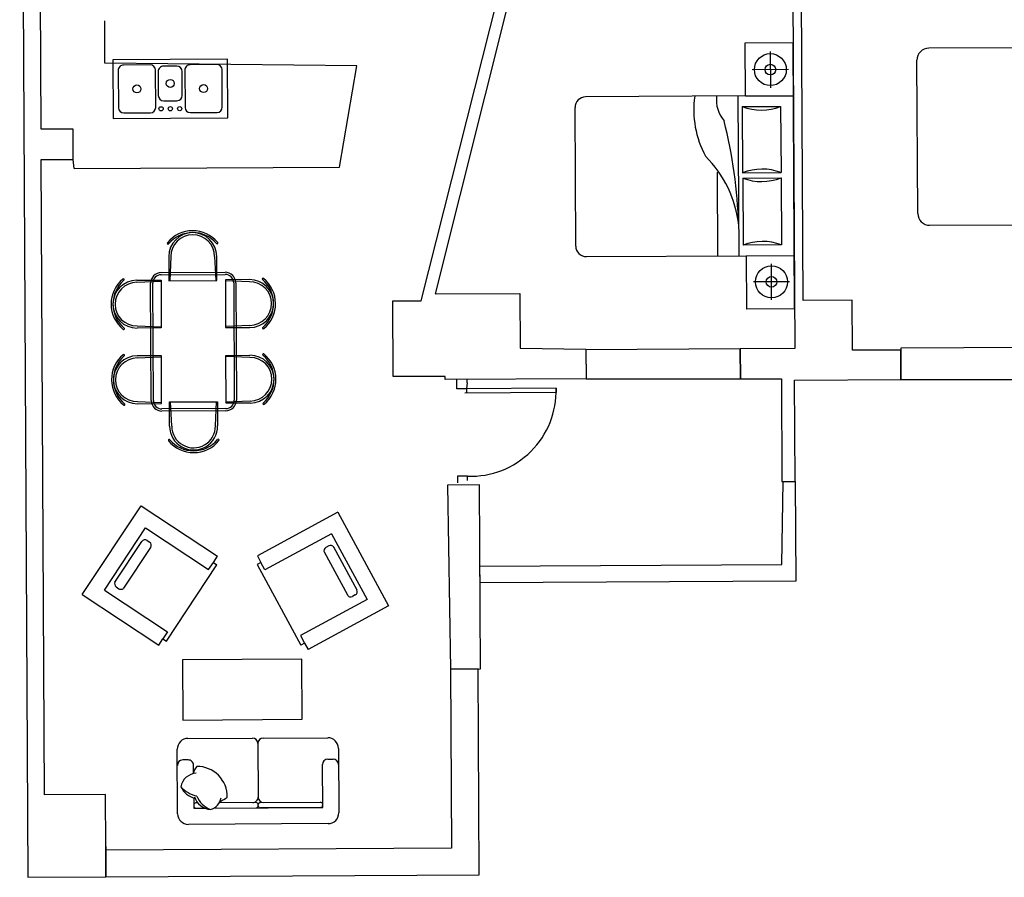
# Model space of a CAD drawing. Header units: inches. Extents: x -3371 to 2763, y -983 to 646.
# Tile 32 of 96: x -1314 to -944, y -896 to -574. Entities that reach past the tile are written whole.
import ezdxf

# ---------------------------------------------------------------- set-up
doc = ezdxf.new("R2010")
doc.units = ezdxf.units.IN
doc.header["$LTSCALE"] = 12
doc.header["$MEASUREMENT"] = 0
for name, color, linetype in [('0EMPORARY', 7, 'Continuous'), ('2', 2, 'Continuous'), ('3', 3, 'Continuous'), ('8', 8, 'Continuous'), ('C', 4, 'Continuous'), ('D', 3, 'Continuous'), ('F', 1, 'Continuous'), ('White', 7, 'Continuous'), ('家具线', 2, 'Continuous'), ('细线', 1, 'Continuous')]:
    doc.layers.add(name, color=color, linetype=linetype)

# ---------------------------------------------------------------- blocks, each defined once
blk = doc.blocks.new('A$C2ED02683')
at = {"layer": '2'}
for p, q in [((253.7, 2005), (253.7, 1665)), ((2246.3, 2005), (2246.3, 1665)), ((83.7, 1835), (423.7, 1835)), ((2416.3, 1835), (2076.3, 1835))]:
    blk.add_line(p, q, dxfattribs=at)
for centre, radius in [((253.7, 1835), 150), ((2246.3, 1835), 150), ((253.7, 1835), 50), ((2246.3, 1835), 50)]:
    blk.add_circle(centre, radius, dxfattribs=at)
at = {"layer": '3'}
for p, q in [((2500, 2050), (0, 2050)), ((0, 1600), (0, 2050)), ((500, 1600), (500, 2050)), ((2000, 1600), (2000, 2050)), ((2500, 2050), (2500, 1600)), ((500, 1600), (0, 1600)), ((500, 1600), (500, 100)), ((2000, 100), (2000, 1600)), ((2000, 1600), (2500, 1600)), ((1900, 0), (600, 0))]:
    blk.add_line(p, q, dxfattribs=at)
for centre, start, end in [((600, 100), 180, 270), ((1900, 100), 270, 0)]:
    blk.add_arc(centre, 100, start, end, dxfattribs=at)
at = {"layer": '8', "linetype": 'ByBlock'}
for p, q in [((600, 1930), (1220.7, 1930)), ((600, 1570), (600, 1930)), ((1220.7, 1570), (1220.7, 1930)), ((1270.7, 1930), (1900, 1930)), ((1270.7, 1570), (1270.7, 1930)), ((1900, 1930), (1900, 1570)), ((500, 1530), (2000, 1530)), ((600, 1570), (1220.7, 1570)), ((1270.7, 1570), (1900, 1570)), ((1213.2, 1330), (2000, 1330))]:
    blk.add_line(p, q, dxfattribs=at)
for centre, radius, start, end in [((131.8, 1750), 501.6, 338.97184, 21.02816), ((1689, 1750), 501.6, 158.97184, 201.02816), ((802.5, 1750), 501.6, 338.97184, 21.02816), ((2368.2, 1750), 501.6, 158.97184, 201.02816), ((1843.5, -3165.8), 4697.6, 91.58336, 103.69366), ((1821.2, 463.3), 1072.1, 95.75185, 134.95232), ((537.2, 1629.3), 301.9, 262.87084, 310.06171), ((632, 2036.3), 921.7, 261.76352, 297.93049)]:
    blk.add_arc(centre, radius, start, end, dxfattribs=at)
blk = doc.blocks.new('A$C5E8F1F0D')
at = {"layer": 'C'}
for centre, radius, start, end in [((180.5, 324.9), 150.7, 92.06717, 170.60715), ((262.4, 460.1), 113.2, 136.1116, 173.70975), ((183.6, 260.5), 278.1, 358.28502, 90.57893), ((194.3, 419.6), 176.9, 203.31515, 259.36133), ((247.1, 548.5), 293.1, 222.73677, 256.35084), ((320.4, 307.3), 170.3, 197.27136, 265.46682), ((383.4, 344.8), 220.9, 201.56825, 249.74062), ((275.1, 264), 130.4, 284.10639, 352.23198), ((348.3, 367.5), 161.7, 286.77928, 314.49447)]:
    blk.add_arc(centre, radius, start, end, dxfattribs=at)
at = {"layer": 'D'}
for p, q in [((750, 750), (750, 250)), ((100, 600), (50, 600)), ((150, 472.5), (150, 550)), ((1350, 150), (1350, 550)), ((1350, 150), (1350, 550)), ((1400, 600), (1450, 600)), ((1400, 600), (1450, 600)), ((150, 248.3), (150, 150)), ((188.2, 200), (170, 200)), ((730, 200), (388.7, 200)), ((770, 200), (1330, 200)), ((150, 180), (150, 170)), ((150, 150), (255.2, 150)), ((170, 150), (255.2, 150)), ((338.4, 150), (1350, 150)), ((338.4, 150), (1350, 150)), ((338.4, 150), (730, 150)), ((750, 170), (750, 180)), ((750, 170), (750, 180)), ((1330, 150), (770, 150)), ((1350, 180), (1350, 170))]:
    blk.add_line(p, q, dxfattribs=at)
for centre, radius, start, end in [((50, 550), 50, 90, 180), ((100, 550), 50, 360, 90), ((1400, 550), 50, 90, 180), ((1400, 550), 50, 90, 180), ((1450, 550), 50, 0, 90), ((1450, 550), 50, 0, 90), ((170, 180), 20, 90, 180), ((700, 250), 50, 270, 0), ((730, 180), 20, 0, 90), ((800, 250), 50, 180, 270), ((770, 180), 20, 90, 180), ((1330, 180), 20, 0, 90), ((170, 170), 20, 180, 270), ((730, 170), 20, 270, 0), ((770, 170), 20, 180, 270), ((1330, 170), 20, 270, 0)]:
    blk.add_arc(centre, radius, start, end, dxfattribs=at)
at = {"layer": 'F'}
for p, q in [((100, 800), (700, 800)), ((800, 800), (1400, 800)), ((0, 100), (0, 700)), ((1500, 700), (1500, 100)), ((1400, 0), (100, 0))]:
    blk.add_line(p, q, dxfattribs=at)
for centre, radius, start, end in [((100, 700), 100, 90, 180), ((700, 750), 50, 0, 90), ((800.8, 749.2), 50.8, 90.92597, 179.07403), ((1400, 700), 100, 0, 90), ((100, 100), 100, 180, 270), ((1400, 100), 100, 270, 360)]:
    blk.add_arc(centre, radius, start, end, dxfattribs=at)
blk = doc.blocks.new('A$C36984C60')
at = {"layer": 'F', "rotation": 270}
blk.add_blockref('A$C5E8F1F0D', (0, 1500), dxfattribs=at)
blk = doc.blocks.new('A$C090E220C')
at = {"layer": '家具线'}
for p, q in [((461.9, 1300.6), (461.9, 1073.7)), ((911.9, 1073.7), (911.9, 1300.6)), ((1171.8, 1073.7), (1171.8, 1300.6)), ((1621.8, 1300.6), (1621.8, 1073.7)), ((491.9, 1171.6), (1591.9, 1171.6)), ((391.9, 471.6), (391.9, 1071.6)), ((461.9, 1073.7), (911.9, 1073.7)), ((1621.8, 1073.7), (1171.8, 1073.7)), ((1691.9, 1071.6), (1691.9, 471.6)), ((469.6, 993.3), (242.6, 993.3)), ((469.6, 543.3), (469.6, 993.3)), ((1606.6, 543.3), (1606.6, 993.3)), ((1606.6, 993.3), (1833.6, 993.3)), ((242.6, 543.3), (469.6, 543.3)), ((461.9, 469.6), (911.9, 469.6)), ((461.9, 242.6), (461.9, 469.6)), ((911.9, 469.6), (911.9, 242.6)), ((1171.8, 469.6), (1171.8, 242.6)), ((1621.8, 469.6), (1171.8, 469.6)), ((1833.6, 543.3), (1606.6, 543.3)), ((1621.8, 242.6), (1621.8, 469.6)), ((1591.9, 371.6), (491.9, 371.6)), ((887, 212.1), (887, 212.1))]:
    blk.add_line(p, q, dxfattribs=at)
for centre, radius, start, end in [((686.9, 1238.8), 304.5, 39.1873, 140.8127), ((686.9, 1230.2), 295.4, 40.37806, 139.62194), ((686.9, 1300.6), 225, 0, 180), ((1396.9, 1238.8), 304.5, 39.1873, 140.8127), ((1396.8, 1300.6), 225, 0, 180), ((1396.9, 1230.2), 295.4, 40.37806, 139.62194), ((456.4, 1426.4), 7.27, 138.83759, 318.83759), ((917.4, 1426.4), 7.27, 221.16241, 41.16241), ((1166.4, 1426.4), 7.27, 138.83759, 318.83759), ((1627.4, 1426.4), 7.27, 221.16241, 41.16241), ((491.9, 1071.6), 100, 90, 180), ((1591.9, 1071.6), 100, 0, 90), ((304.5, 768.2), 304.5, 129.1873, 230.8127), ((313, 768.2), 295.4, 130.37806, 229.62194), ((242.6, 768.3), 225, 90, 270), ((116.9, 998.7), 7.27, 311.16241, 131.16241), ((1833.6, 768.3), 225, 270, 90), ((1966.9, 998.7), 7.27, 48.83759, 228.83759), ((1770.7, 768.2), 295.4, 310.37806, 49.62194), ((1779.3, 768.2), 304.5, 309.1873, 50.8127), ((116.9, 537.7), 7.27, 228.83759, 48.83759), ((491.9, 471.6), 100, 180, 270), ((1591.9, 471.6), 100, 270, 0), ((1966.9, 537.7), 7.27, 131.16241, 311.16241), ((686.9, 242.6), 225, 180, 0), ((1396.8, 242.6), 225, 180, 0), ((456.4, 116.9), 7.27, 41.16241, 221.16241), ((686.9, 304.5), 304.5, 219.1873, 320.8127), ((686.9, 313), 295.4, 220.37806, 319.62194), ((917.4, 116.9), 7.27, 318.83759, 138.83759), ((1166.4, 116.9), 7.27, 41.16241, 221.16241), ((1396.9, 304.5), 304.5, 219.1873, 320.8127), ((1396.9, 313), 295.4, 220.37806, 319.62194), ((1627.4, 116.9), 7.27, 318.83759, 138.83759)]:
    blk.add_arc(centre, radius, start, end, dxfattribs=at)
at = {"layer": '细线'}
for p, q in [((481.9, 1300.6), (472.2, 1073.7)), ((891.9, 1300.6), (901.7, 1073.7)), ((1191.8, 1300.6), (1182.1, 1073.7)), ((1601.8, 1300.6), (1611.5, 1073.7)), ((491.9, 1151.6), (1591.9, 1151.6)), ((411.9, 471.6), (411.9, 1071.6)), ((1671.9, 1071.6), (1671.9, 471.6)), ((242.6, 973.3), (469.6, 983)), ((1833.6, 973.3), (1606.6, 983)), ((242.6, 563.3), (469.6, 553.6)), ((1833.6, 563.3), (1606.6, 553.6)), ((481.9, 242.6), (472.2, 469.6)), ((891.9, 242.6), (901.7, 469.6)), ((1191.8, 242.6), (1182.1, 469.6)), ((1601.8, 242.6), (1611.5, 469.6)), ((1591.9, 391.6), (491.9, 391.6))]:
    blk.add_line(p, q, dxfattribs=at)
for centre, radius, start, end in [((686.9, 1300.6), 205, 0, 180), ((1396.8, 1300.6), 205, 0, 180), ((491.9, 1071.6), 80, 90, 180), ((1591.9, 1071.6), 80, 0, 90), ((242.6, 768.3), 205, 90, 270), ((1833.6, 768.3), 205, 270, 90), ((491.9, 471.6), 80, 180, 270), ((1591.9, 471.6), 80, 270, 0), ((686.9, 242.6), 205, 180, 0), ((1396.8, 242.6), 205, 180, 0)]:
    blk.add_arc(centre, radius, start, end, dxfattribs=at)
blk = doc.blocks.new('MACRO167')
at = {"layer": '0EMPORARY', "color": 7, "linetype": 'Continuous'}
for p, q in [((1, 1), (0, 1)), ((0, 1), (0, 0)), ((1, 0), (1, 1)), ((0, 0), (1, 0))]:
    blk.add_line(p, q, dxfattribs=at)

msp = doc.modelspace()

# ---------------------------------------------------------------- linework, layer by layer
at = {"layer": 'White', "color": 7}
for p, q in [((-1313.7, -314.54), (-1310.64, -896.1)), ((-1019.63, -679.47), (-1020.52, -510.35)), ((-1162.96, -679.58), (-1123, -520.91)), ((-1305.64, -615.19), (-1306.13, -522.57)), ((-1023.66, -524.62), (-1022.75, -697.57)), ((-1126.32, -551.41), (-1157.75, -677.04)), ((-1281.68, -590.42, -0.01), (-1281.76, -574.46, -0.01)), ((-1187.19, -591.43), (-1281.68, -590.42, -0.01)), ((-1193.65, -629.43), (-1187.19, -591.43)), ((-1293.68, -615.13), (-1305.64, -615.19)), ((-1293.62, -626.54), (-1293.68, -615.13)), ((-1305.58, -626.6), (-1293.62, -626.54)), ((-1304.33, -865.1), (-1305.58, -626.6)), ((-1293.22, -629.96), (-1293.62, -626.54)), ((-1293.22, -629.96), (-1193.65, -629.43)), ((-1173.67, -679.63), (-1162.96, -679.58)), ((-1173.52, -708.09), (-1173.67, -679.63)), ((-1157.75, -677.04), (-1125.96, -676.88)), ((-1125.96, -676.88), (-1125.85, -697.37)), ((-1001.15, -679.38), (-1019.63, -679.47)), ((-1001.05, -698.21), (-1001.15, -679.38)), ((-1125.85, -697.37), (-1101.16, -697.72)), ((-1043.21, -697.67), (-1101.16, -697.98)), ((-1101.16, -697.72), (-1101.1, -708.93)), ((-1101.16, -697.98), (-1101.1, -708.93)), ((-1022.75, -697.57), (-1043.21, -697.67)), ((-1043.21, -697.67), (-1043.15, -708.96)), ((-1043.15, -708.96), (-1043.21, -697.67)), ((-982.94, -698.12), (-1001.05, -698.21)), ((-908.67, -697.04), (-982.95, -697.43)), ((-982.95, -697.43), (-982.89, -709.2)), ((-982.89, -709.2), (-982.94, -698.12)), ((-1153.95, -707.99), (-1173.52, -708.09)), ((-1153.94, -709.21), (-1153.95, -707.99)), ((-1101.1, -708.93), (-1153.94, -709.21)), ((-1153.94, -709.21), (-1153.94, -709.21)), ((-1149.64, -712.63), (-1149.66, -709.19)), ((-1145.77, -710.48), (-1145.68, -709.17)), ((-1101.1, -708.93), (-1043.15, -708.96)), ((-1043.15, -708.96), (-1027.75, -708.88)), ((-1027.75, -708.88), (-1027.55, -747.48)), ((-1022.8, -709.41), (-982.89, -709.2)), ((-1022.6, -747.45), (-1022.8, -709.41)), ((-982.89, -709.2), (-908.6, -709.22)), ((-1145.92, -712.61), (-1149.64, -712.63)), ((-1145.77, -710.48), (-1145.92, -712.61)), ((-1112.34, -712.44), (-1145.92, -712.61)), ((-1145.92, -712.61), (-1145.91, -714.27)), ((-1112.34, -712.44), (-1112.34, -714.1)), ((-1112.34, -714.1), (-1146.54, -714.28)), ((-1145.59, -745.45), (-1149.39, -745.47)), ((-1149.39, -745.47), (-1149.38, -747.92)), ((-1145.58, -747.11), (-1145.59, -745.45)), ((-1141.09, -748.75), (-1153.04, -748.81)), ((-1153.04, -748.81), (-1151.95, -817.89)), ((-1140.73, -817.83), (-1141.09, -748.75)), ((-1027.61, -778.68), (-1027.04, -747.47)), ((-1027.55, -747.48), (-1022.6, -747.45)), ((-1027.04, -747.47), (-1022.6, -747.45)), ((-1027.04, -747.47), (-1022.6, -747.45)), ((-1022.6, -747.45), (-1022.4, -784.89)), ((-1290.2, -789.96), (-1268.15, -756.59)), ((-1268.15, -756.59), (-1239.45, -775.55)), ((-1194.23, -759.04), (-1224.48, -775.41)), ((-1194.23, -759.04), (-1175.19, -794.21)), ((-1281.89, -788.26), (-1266.45, -764.9)), ((-1266.45, -764.9), (-1242.76, -780.56)), ((-1196.65, -767.17), (-1221.62, -780.69)), ((-1196.65, -767.17), (-1183.32, -791.79)), ((-1277.95, -785.3), (-1267.83, -769.98)), ((-1274.62, -787.51), (-1264.5, -772.19)), ((-1265.89, -769.59), (-1264.89, -770.25)), ((-1197.69, -771.65), (-1198.75, -772.22)), ((-1195.89, -772.03), (-1187.15, -788.18)), ((-1240.99, -777.89), (-1239.45, -775.55)), ((-1224.48, -775.41), (-1223.15, -777.87)), ((-1199.41, -773.93), (-1190.67, -790.08)), ((-1258.62, -807.47), (-1239.66, -778.77)), ((-1242.76, -780.56), (-1240.99, -777.89)), ((-1240.99, -777.89), (-1239.66, -778.77)), ((-1223.15, -777.87), (-1224.55, -778.64)), ((-1224.55, -778.64), (-1208.18, -808.89)), ((-1221.62, -780.69), (-1223.15, -777.87)), ((-1140.93, -779.28), (-1027.61, -778.68)), ((-1140.9, -785.51), (-1140.93, -779.28)), ((-1277.44, -787.07), (-1276.44, -787.73)), ((-1022.4, -784.89), (-1140.9, -785.51)), ((-1290.2, -789.96), (-1261.5, -808.92)), ((-1281.89, -788.26), (-1258.19, -803.91)), ((-1187.72, -790.08), (-1188.78, -790.65)), ((-1183.32, -791.79), (-1208.3, -805.31)), ((-1175.19, -794.21), (-1205.44, -810.59)), ((-1258.19, -803.91), (-1259.96, -806.58)), ((-1208.3, -805.31), (-1206.78, -808.12)), ((-1261.5, -808.92), (-1259.96, -806.58)), ((-1259.96, -806.58), (-1258.62, -807.47)), ((-1206.78, -808.12), (-1208.18, -808.89)), ((-1206.78, -808.12), (-1205.44, -810.59)), ((-1207.74, -814.22), (-1252.53, -814.46)), ((-1252.53, -814.46), (-1252.41, -837.1)), ((-1207.62, -836.71), (-1207.74, -814.22)), ((-1151.95, -817.89), (-1140.73, -817.83)), ((-1141.64, -817.83), (-1151.95, -817.89)), ((-1151.95, -817.89), (-1151.6, -885.21)), ((-1141.23, -895.21), (-1141.64, -817.83)), ((-1252.41, -837.1), (-1207.62, -836.71)), ((-1281.49, -864.98), (-1304.33, -865.1)), ((-1281.39, -884.54), (-1281.49, -864.98)), ((-1281.33, -895.95), (-1281.39, -884.54)), ((-1281.39, -884.54), (-1281.39, -884.54)), ((-1281.39, -884.54), (-1281.33, -895.95)), ((-1151.6, -885.21), (-1281.38, -885.89)), ((-1310.64, -896.1), (-1281.33, -895.95)), ((-1281.33, -895.95), (-1141.23, -895.21))]:
    msp.add_line(p, q, dxfattribs=at)
at = {"layer": 'White', "color": 7, "linetype": 'Continuous'}
for p, q in [((-1264.72, -591.04, 0), (-1274.72, -591.09, 0)), ((-1239.72, -590.91, 0), (-1249.72, -590.96, 0)), ((-1276.71, -593.11, 0), (-1276.63, -607.1, 0)), ((-1262.63, -607.03, 0), (-1262.71, -593.03, 0)), ((-1261.7, -593.53, 0), (-1261.66, -602.53, 0)), ((-1254.71, -591.49, 0), (-1259.71, -591.52, 0)), ((-1252.66, -602.48, 0), (-1252.7, -593.48, 0)), ((-1251.71, -592.97, 0), (-1251.63, -606.97, 0)), ((-1237.63, -606.9, 0), (-1237.71, -592.9, 0)), ((-1237.65, -603.9, 0), (-1237.71, -592.9, 0)), ((-1259.65, -604.52, 0), (-1254.65, -604.49, 0)), ((-1274.62, -609.09, 0), (-1264.62, -609.04, 0)), ((-1249.62, -608.96, 0), (-1239.62, -608.91, 0))]:
    msp.add_line(p, q, dxfattribs=at)
for centre, radius in [((-1269.67, -600.07, 0), 1.5), ((-1257.18, -598, 0), 1.5), ((-1244.67, -599.94, 0), 1.5), ((-1260.63, -607.52, 0), 0.791), ((-1257.13, -607.5, 0), 0.791), ((-1253.63, -607.48, 0), 0.791)]:
    msp.add_circle(centre, radius, dxfattribs=at)
for centre, start, end in [((-1274.71, -593.09, 0), 90.3016, 180.3016), ((-1264.71, -593.04, 0), 0.3016, 90.3016), ((-1249.71, -592.96, 0), 90.3016, 180.3016), ((-1239.71, -592.91, 0), 0.3016, 90.3016), ((-1259.7, -593.52, 0), 90.3016, 180.3016), ((-1254.7, -593.49, 0), 0.3016, 90.3016), ((-1254.66, -602.49, 0), 270.3016, 0.3016), ((-1259.66, -602.52, 0), 180.3016, 270.3016), ((-1274.63, -607.09, 0), 180.3016, 270.3016), ((-1264.63, -607.04, 0), 270.3016, 0.3016), ((-1249.63, -606.96, 0), 180.3016, 270.3016), ((-1239.63, -606.91, 0), 270.3016, 0.3016)]:
    msp.add_arc(centre, 2, start, end, dxfattribs=at)
at = {"layer": 'White', "color": 7}
for centre, radius, start, end in [((-1144.37, -713.44), 32.04, 267.818, 1.7876), ((-1266.66, -770.76), 1.4, 56.5436, 146.5436), ((-1265.66, -771.42), 1.4, 326.5436, 56.5436), ((-1198.08, -773.45), 1.4, 118.4226, 208.4226), ((-1197.03, -772.88), 1.4, 28.4226, 118.4226), ((-1276.67, -785.9), 1.4, 146.5436, 236.5436), ((-1275.67, -786.56), 1.4, 236.5436, 326.5436), ((-1189.44, -789.42), 1.4, 208.4226, 298.4226), ((-1188.39, -788.84), 1.4, 298.4226, 28.4226)]:
    msp.add_arc(centre, radius, start, end, dxfattribs=at)

# ---------------------------------------------------------------- block references
for p, xscale, yscale, zscale, rotation in [((-977, -562.64), 0.04431578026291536, 0.04431578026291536, 0.04431578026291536, 270.3015973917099), ((-1105.36, -583.04), 0.04, 0.04, 0.04, 270.3015973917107)]:
    msp.add_blockref('A$C2ED02683', p, dxfattribs=dict(at, xscale=xscale, yscale=yscale, zscale=zscale, rotation=rotation))
at = {"layer": 'White', "color": 7, "xscale": 22, "yscale": 43, "rotation": 90.30159739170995}
msp.add_blockref('MACRO167', (-1235.61, -610.89, 0), dxfattribs=at)
at = {"layer": 'White', "color": 7, "ltscale": 2}
for name, p, xscale, yscale, zscale, rotation in [('A$C090E220C', (-1279.53, -653.45), 0.03999999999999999, 0.03999999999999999, 0.03999999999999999, 270.3015973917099), ('A$C36984C60', (-1193.88, -875.92), 0.0403359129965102, 0.0403359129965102, 0.0403359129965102, 90.30159739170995)]:
    msp.add_blockref(name, p, dxfattribs=dict(at, xscale=xscale, yscale=yscale, zscale=zscale, rotation=rotation))

doc.saveas('drawing.dxf')
